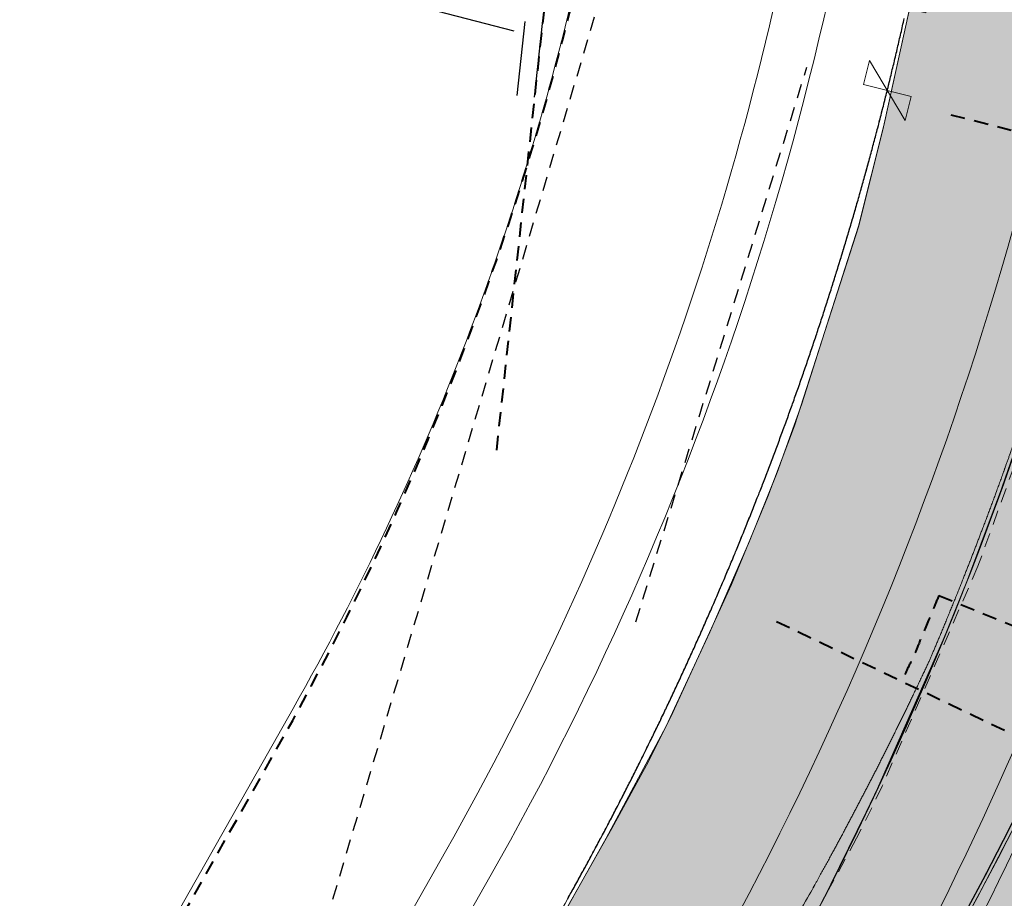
# Model space of a CAD drawing. Extents: x -11 to 1364399, y -11 to 423796.
# Tile 12 of 55: x 1364074 to 1364225, y 422903 to 423038. Entities that reach past the tile are written whole.
import ezdxf

# ---------------------------------------------------------------- set-up
doc = ezdxf.new("R2010")
doc.units = 0
doc.header["$MEASUREMENT"] = 0
doc.linetypes.add('DGN Style 2', pattern=[3.645058, 2.187035, -1.458023])
doc.linetypes.add('DGN Style 3', pattern=[5.103081, 3.645058, -1.458023])
for name, color, linetype, lineweight, plot in [('CM_Corridor_Conceptual (Construction)', 7, 'Continuous', 0, False), ('CM_Corridor_Final (Construction)', 7, 'Continuous', 30, False), ('CM_Corridor_Point_Control (Construction)', 7, 'Continuous', 0, False), ('CM_Corridor_Range_Conceptual (Construction)', 1, 'DGN Style 3', 30, False), ('CM_Corridor_Range_Final (Construction)', 1, 'DGN Style 2', 30, False), ('SC_Scratch13', 7, 'Continuous', 0, False)]:
    doc.layers.add(name, color=color, linetype=linetype, lineweight=lineweight, plot=plot)
for name, color, linetype, lineweight in [('MD_P_DNC (Construction)', 6, 'DGN Style 2', 30), ('PV_P_Curb', 120, 'Continuous', 13), ('PV_P_EOP', 7, 'Continuous', 30), ('PV_P_Saw_Cut_Line', 62, 'Continuous', 13), ('SC_Shading1', 253, 'Continuous', 0), ('SC_Shading2', 9, 'Continuous', 0), ('SC_Shading3', 254, 'Continuous', 0)]:
    doc.layers.add(name, color=color, linetype=linetype, lineweight=lineweight)

# ---------------------------------------------------------------- blocks, each defined once
blk = doc.blocks.new('*U33', base_point=(1364189.51, 423113.4))
at = {"layer": 'CM_Corridor_Final (Construction)', "transparency": 33554559}
blk.add_line((1364149.67, 423035.98), (1364135.12, 423039.77), dxfattribs=at)
at = {"layer": 'CM_Corridor_Final (Construction)', "transparency": 33554559, "flags": 128}
blk.add_lwpolyline([(1364157.86, 422903.34), (1364158, 422903.59), (1364158.14, 422903.84), (1364158.31, 422904.15), (1364158.42, 422904.34), (1364158.55, 422904.59), (1364158.69, 422904.84), (1364158.83, 422905.09), (1364158.97, 422905.34), (1364159.11, 422905.59), (1364159.25, 422905.84), (1364159.39, 422906.1), (1364159.52, 422906.35), (1364159.66, 422906.6), (1364159.8, 422906.85), (1364159.94, 422907.1), (1364160.07, 422907.35), (1364160.18, 422907.54), (1364160.35, 422907.85), (1364160.49, 422908.1), (1364160.64, 422908.38), (1364160.76, 422908.61), (1364160.9, 422908.86), (1364161.03, 422909.11), (1364161.1, 422909.23), (1364161.17, 422909.36), (1364161.3, 422909.61), (1364161.44, 422909.87), (1364161.56, 422910.08), (1364161.71, 422910.37), (1364161.85, 422910.62), (1364162.01, 422910.93), (1364162.12, 422911.13), (1364162.25, 422911.38), (1364162.39, 422911.63), (1364162.47, 422911.78), (1364162.52, 422911.88), (1364162.66, 422912.14), (1364162.79, 422912.39), (1364162.93, 422912.64), (1364163.06, 422912.9), (1364163.19, 422913.15), (1364163.33, 422913.4), (1364163.46, 422913.65), (1364163.6, 422913.91), (1364163.73, 422914.16), (1364163.88, 422914.44), (1364164, 422914.67), (1364164.13, 422914.92), (1364164.27, 422915.2), (1364164.39, 422915.43), (1364164.53, 422915.68), (1364164.66, 422915.94), (1364164.79, 422916.19), (1364164.92, 422916.44), (1364165.06, 422916.7), (1364165.19, 422916.95), (1364165.32, 422917.21), (1364165.45, 422917.46), (1364165.61, 422917.76), (1364165.71, 422917.97), (1364165.85, 422918.22), (1364165.98, 422918.48), (1364166.05, 422918.62), (1364166.11, 422918.73), (1364166.24, 422918.99), (1364166.37, 422919.24), (1364166.49, 422919.48), (1364166.63, 422919.75), (1364166.76, 422920.01), (1364166.89, 422920.26), (1364167.02, 422920.52), (1364167.15, 422920.77), (1364167.28, 422921.03), (1364167.37, 422921.2), (1364167.54, 422921.54), (1364167.67, 422921.79), (1364167.8, 422922.06), (1364167.92, 422922.3), (1364168.05, 422922.56), (1364168.18, 422922.82), (1364168.24, 422922.92), (1364168.31, 422923.07), (1364168.44, 422923.33), (1364168.57, 422923.58), (1364168.69, 422923.84), (1364168.82, 422924.1), (1364168.95, 422924.35), (1364169.1, 422924.65), (1364169.21, 422924.87), (1364169.33, 422925.12), (1364169.46, 422925.38), (1364169.59, 422925.64), (1364169.71, 422925.89), (1364169.84, 422926.15), (1364169.97, 422926.41), (1364170.09, 422926.66), (1364170.22, 422926.92), (1364170.38, 422927.25), (1364170.47, 422927.43), (1364170.6, 422927.69), (1364170.72, 422927.95), (1364170.8, 422928.12), (1364170.91, 422928.32), (1364170.97, 422928.46), (1364171.1, 422928.72), (1364171.22, 422928.98), (1364171.23, 422928.98), (1364171.35, 422929.24), (1364171.46, 422929.47), (1364171.47, 422929.49), (1364171.6, 422929.75), (1364171.65, 422929.85), (1364171.72, 422930.01), (1364171.85, 422930.27), (1364171.97, 422930.52), (1364172.07, 422930.72), (1364172.09, 422930.78), (1364172.22, 422931.04), (1364172.34, 422931.3), (1364172.48, 422931.59), (1364172.59, 422931.82), (1364172.71, 422932.07), (1364172.83, 422932.32), (1364172.84, 422932.33), (1364172.9, 422932.46), (1364172.96, 422932.59), (1364173.08, 422932.85), (1364173.2, 422933.11), (1364173.31, 422933.34), (1364173.33, 422933.37), (1364173.45, 422933.63), (1364173.57, 422933.88), (1364173.69, 422934.14), (1364173.82, 422934.4), (1364173.94, 422934.66), (1364174.06, 422934.92), (1364174.18, 422935.18), (1364174.3, 422935.44), (1364174.42, 422935.7), (1364174.54, 422935.96), (1364174.66, 422936.22), (1364174.79, 422936.48), (1364174.91, 422936.74), (1364175.03, 422937), (1364175.15, 422937.26), (1364175.27, 422937.52), (1364175.39, 422937.78), (1364175.51, 422938.04), (1364175.63, 422938.3), (1364175.76, 422938.58), (1364175.87, 422938.82), (1364175.98, 422939.08), (1364176.1, 422939.34), (1364176.22, 422939.6), (1364176.34, 422939.86), (1364176.46, 422940.12), (1364176.58, 422940.38), (1364176.7, 422940.64), (1364176.82, 422940.9), (1364176.96, 422941.22), (1364177.05, 422941.42), (1364177.17, 422941.68), (1364177.29, 422941.94), (1364177.4, 422942.2), (1364177.52, 422942.47), (1364177.64, 422942.73), (1364177.76, 422942.99), (1364177.87, 422943.25), (1364177.99, 422943.51), (1364178.14, 422943.86), (1364178.28, 422944.17), (1364178.34, 422944.3), (1364178.45, 422944.56), (1364178.57, 422944.82), (1364178.69, 422945.08), (1364178.8, 422945.34), (1364178.93, 422945.63), (1364179.03, 422945.87), (1364179.15, 422946.13), (1364179.26, 422946.39), (1364179.38, 422946.65), (1364179.49, 422946.92), (1364179.61, 422947.18), (1364179.72, 422947.44), (1364179.84, 422947.7), (1364179.95, 422947.97), (1364180.05, 422948.2), (1364180.18, 422948.49), (1364180.29, 422948.75), (1364180.41, 422949.02), (1364180.52, 422949.28), (1364180.63, 422949.54), (1364180.75, 422949.8), (1364180.86, 422950.07), (1364180.97, 422950.33), (1364181.08, 422950.59), (1364181.23, 422950.94), (1364181.31, 422951.12), (1364181.42, 422951.38), (1364181.53, 422951.65), (1364181.66, 422951.95), (1364181.76, 422952.17), (1364181.87, 422952.44), (1364181.99, 422952.71), (1364182.09, 422952.97), (1364182.2, 422953.23), (1364182.31, 422953.49), (1364182.43, 422953.76), (1364182.54, 422954.02), (1364182.59, 422954.15), (1364182.72, 422954.45), (1364182.76, 422954.55), (1364182.87, 422954.81), (1364182.98, 422955.08), (1364183.09, 422955.34), (1364183.2, 422955.61), (1364183.31, 422955.87), (1364183.44, 422956.19), (1364183.53, 422956.4), (1364183.65, 422956.71), (1364183.74, 422956.93), (1364183.85, 422957.19), (1364183.96, 422957.46), (1364184.07, 422957.72), (1364184.18, 422957.99), (1364184.29, 422958.25), (1364184.4, 422958.52), (1364184.5, 422958.78), (1364184.62, 422959.07), (1364184.72, 422959.31), (1364184.83, 422959.58), (1364184.93, 422959.85), (1364185.04, 422960.11), (1364185.15, 422960.38), (1364185.25, 422960.64), (1364185.36, 422960.91), (1364185.47, 422961.17), (1364185.53, 422961.32), (1364185.57, 422961.43), (1364185.57, 422961.44), (1364185.68, 422961.7), (1364185.79, 422961.97), (1364185.89, 422962.24), (1364186, 422962.5), (1364186.1, 422962.77), (1364186.21, 422963.03), (1364186.27, 422963.18), (1364186.32, 422963.3), (1364186.42, 422963.57), (1364186.53, 422963.83), (1364186.63, 422964.1), (1364186.74, 422964.37), (1364186.84, 422964.63), (1364186.96, 422964.93), (1364187.05, 422965.17), (1364187.13, 422965.36), (1364187.15, 422965.43), (1364187.26, 422965.7), (1364187.36, 422965.97), (1364187.47, 422966.23), (1364187.57, 422966.5), (1364187.64, 422966.69), (1364187.78, 422967.03), (1364187.88, 422967.3), (1364187.98, 422967.57), (1364188.08, 422967.83), (1364188.19, 422968.1), (1364188.29, 422968.37), (1364188.32, 422968.44), (1364188.39, 422968.64), (1364188.49, 422968.9), (1364188.6, 422969.17), (1364188.7, 422969.44), (1364188.8, 422969.71), (1364188.9, 422969.97), (1364189, 422970.24), (1364189.1, 422970.51), (1364189.21, 422970.78), (1364189.31, 422971.05), (1364189.41, 422971.31), (1364189.51, 422971.58), (1364189.61, 422971.85), (1364189.71, 422972.12), (1364189.81, 422972.39), (1364189.91, 422972.65), (1364190.01, 422972.92), (1364190.11, 422973.19), (1364190.21, 422973.46), (1364190.31, 422973.73), (1364190.41, 422974), (1364190.51, 422974.26), (1364190.61, 422974.53), (1364190.7, 422974.8), (1364190.8, 422975.07), (1364190.9, 422975.34), (1364190.96, 422975.5), (1364191, 422975.61), (1364191.1, 422975.88), (1364191.19, 422976.13), (1364191.29, 422976.41), (1364191.39, 422976.68), (1364191.49, 422976.95), (1364191.61, 422977.27), (1364191.68, 422977.49), (1364191.78, 422977.76), (1364191.88, 422978.03), (1364191.98, 422978.3), (1364192.07, 422978.57), (1364192.17, 422978.84), (1364192.24, 422979.04), (1364192.36, 422979.38), (1364192.46, 422979.65), (1364192.55, 422979.92), (1364192.65, 422980.19), (1364192.75, 422980.46), (1364192.84, 422980.73), (1364192.94, 422981), (1364193.03, 422981.27), (1364193.13, 422981.54), (1364193.22, 422981.81), (1364193.32, 422982.08), (1364193.41, 422982.35), (1364193.5, 422982.62), (1364193.6, 422982.89), (1364193.69, 422983.16), (1364193.79, 422983.43), (1364193.88, 422983.7), (1364193.97, 422983.97), (1364194.07, 422984.24), (1364194.12, 422984.38), (1364194.16, 422984.51), (1364194.25, 422984.78), (1364194.35, 422985.05), (1364194.44, 422985.32), (1364194.53, 422985.59), (1364194.61, 422985.83), (1364194.63, 422985.86), (1364194.72, 422986.14), (1364194.73, 422986.16), (1364194.81, 422986.41), (1364194.9, 422986.68), (1364194.99, 422986.95), (1364195.09, 422987.22), (1364195.18, 422987.49), (1364195.27, 422987.76), (1364195.36, 422988.03), (1364195.45, 422988.31), (1364195.54, 422988.58), (1364195.63, 422988.85), (1364195.72, 422989.12), (1364195.84, 422989.46), (1364195.93, 422989.73), (1364195.99, 422989.93), (1364196.08, 422990.21), (1364196.17, 422990.48), (1364196.26, 422990.75), (1364196.35, 422991.02), (1364196.44, 422991.29), (1364196.53, 422991.57), (1364196.62, 422991.84), (1364196.71, 422992.11), (1364196.8, 422992.38), (1364196.89, 422992.65), (1364196.98, 422992.93), (1364197.07, 422993.2), (1364197.15, 422993.47), (1364197.24, 422993.74), (1364197.33, 422994.02), (1364197.42, 422994.29), (1364197.5, 422994.56), (1364197.59, 422994.83), (1364197.68, 422995.11), (1364197.77, 422995.38), (1364197.85, 422995.65), (1364197.94, 422995.93), (1364198.03, 422996.2), (1364198.11, 422996.47), (1364198.2, 422996.74), (1364198.25, 422996.9), (1364198.29, 422997.02), (1364198.37, 422997.29), (1364198.46, 422997.56), (1364198.54, 422997.84), (1364198.63, 422998.11), (1364198.71, 422998.38), (1364198.8, 422998.66), (1364198.81, 422998.7), (1364198.82, 422998.73), (1364198.88, 422998.93), (1364198.97, 422999.2), (1364199.05, 422999.48), (1364199.14, 422999.75), (1364199.22, 423000.02), (1364199.31, 423000.3), (1364199.37, 423000.5), (1364199.41, 423000.63), (1364199.48, 423000.84), (1364199.56, 423001.12), (1364199.64, 423001.39), (1364199.73, 423001.67), (1364199.81, 423001.94), (1364199.92, 423002.3), (1364199.98, 423002.49), (1364200.06, 423002.76), (1364200.14, 423003.04), (1364200.22, 423003.31), (1364200.31, 423003.58), (1364200.39, 423003.86), (1364200.47, 423004.13), (1364200.55, 423004.41), (1364200.63, 423004.68), (1364200.72, 423004.96), (1364200.8, 423005.23), (1364200.88, 423005.5), (1364200.96, 423005.78), (1364201.04, 423006.05), (1364201.12, 423006.33), (1364201.2, 423006.6), (1364201.28, 423006.88), (1364201.36, 423007.15), (1364201.44, 423007.43), (1364201.53, 423007.72), (1364201.6, 423007.98), (1364201.68, 423008.25), (1364201.76, 423008.53), (1364201.84, 423008.8), (1364201.92, 423009.08), (1364202, 423009.35), (1364202.08, 423009.63), (1364202.16, 423009.9), (1364202.24, 423010.18), (1364202.32, 423010.45), (1364202.39, 423010.73), (1364202.47, 423011), (1364202.57, 423011.34), (1364202.63, 423011.55), (1364202.71, 423011.83), (1364202.78, 423012.11), (1364202.86, 423012.38), (1364202.94, 423012.66), (1364203.02, 423012.93), (1364203.09, 423013.21), (1364203.17, 423013.48), (1364203.25, 423013.76), (1364203.32, 423014.04), (1364203.4, 423014.31), (1364203.47, 423014.59), (1364203.55, 423014.86), (1364203.63, 423015.14), (1364203.7, 423015.42), (1364203.74, 423015.57), (1364203.78, 423015.69), (1364203.85, 423015.97), (1364203.93, 423016.24), (1364204, 423016.52), (1364204.08, 423016.8), (1364204.15, 423017.07), (1364204.23, 423017.35), (1364204.3, 423017.63), (1364204.38, 423017.9), (1364204.45, 423018.18), (1364204.52, 423018.46), (1364204.6, 423018.73), (1364204.67, 423019.01), (1364204.74, 423019.29), (1364204.82, 423019.56), (1364204.89, 423019.84), (1364204.96, 423020.12), (1364205.07, 423020.51), (1364205.11, 423020.67), (1364205.18, 423020.95), (1364205.25, 423021.22), (1364205.35, 423021.58), (1364205.4, 423021.78), (1364205.47, 423022.06), (1364205.54, 423022.33), (1364205.61, 423022.61), (1364205.68, 423022.89), (1364205.76, 423023.16), (1364205.83, 423023.44), (1364205.9, 423023.72), (1364205.99, 423024.08), (1364206.04, 423024.27), (1364206.11, 423024.55), (1364206.18, 423024.83), (1364206.25, 423025.11), (1364206.32, 423025.38), (1364206.35, 423025.49), (1364206.39, 423025.66), (1364206.46, 423025.94), (1364206.53, 423026.22), (1364206.6, 423026.5), (1364206.67, 423026.77), (1364206.75, 423027.13), (1364206.82, 423027.4), (1364206.9, 423027.73), (1364206.94, 423027.88), (1364207.01, 423028.16), (1364207.08, 423028.44), (1364207.15, 423028.72), (1364207.21, 423029), (1364207.28, 423029.28), (1364207.35, 423029.56), (1364207.42, 423029.83), (1364207.48, 423030.11), (1364207.55, 423030.39), (1364207.62, 423030.67), (1364207.69, 423030.94), (1364207.75, 423031.22), (1364207.79, 423031.4), (1364207.82, 423031.5), (1364207.88, 423031.78), (1364207.95, 423032.06), (1364208.02, 423032.34), (1364208.08, 423032.62), (1364208.15, 423032.89), (1364208.23, 423033.23), (1364208.28, 423033.45), (1364208.34, 423033.73), (1364208.41, 423034.01), (1364208.47, 423034.29), (1364208.54, 423034.57), (1364208.6, 423034.85), (1364208.67, 423035.13), (1364208.73, 423035.4), (1364208.8, 423035.68), (1364208.86, 423035.96), (1364208.92, 423036.24), (1364208.99, 423036.52), (1364209.05, 423036.8), (1364209.11, 423037.08), (1364209.18, 423037.36), (1364209.24, 423037.64), (1364209.3, 423037.92)], dxfattribs=at)
blk = doc.blocks.new('*U34', base_point=(1364186.62, 423117.89))
at = {"layer": 'CM_Corridor_Range_Final (Construction)', "linetype": 'DGN Style 2', "lineweight": 40, "transparency": 33554559, "flags": 128}
blk.add_lwpolyline([(1364032.54, 422783.47), (1364112.93, 422925.42, 0.105465), (1364169.45, 423104.9), (1364208.89, 423519.01)], format="xyb", dxfattribs=at)
blk = doc.blocks.new('*U36', base_point=(1364112.79, 422896.73))
at = {"layer": 'CM_Corridor_Point_Control (Construction)', "transparency": 33554636, "flags": 128}
blk.add_lwpolyline([(1364016.32, 422677.73), (1364145.98, 422906.7, 0.105465), (1364207.27, 423101.3), (1364208.78, 423117.21)], format="xyb", dxfattribs=at)
blk = doc.blocks.new('*U38', base_point=(1364116.92, 422849.1))
at = {"layer": 'CM_Corridor_Point_Control (Construction)', "transparency": 33554636, "flags": 128}
blk.add_lwpolyline([(1364209.43, 423022.34), (1364203.98, 423031.5), (1364203.05, 423027.82), (1364210.35, 423026.01), (1364209.43, 423022.34)], dxfattribs=at)
blk.add_lwpolyline([(1364026.76, 422671.82), (1364156.42, 422900.79, 0.068069), (1364206.7, 423026.92)], format="xyb", dxfattribs=at)
blk = doc.blocks.new('*U61', base_point=(1364213.15, 422937.81))
at = {"layer": 'CM_Corridor_Range_Conceptual (Construction)', "linetype": 'DGN Style 2', "lineweight": 40, "transparency": 33554559}
for p, q in [((1364214.58, 422949.7), (1364237.52, 422940.42)), ((1364231.21, 422925.91), (1364188.78, 422946.18))]:
    blk.add_line(p, q, dxfattribs=at)
for points, knots in [([(1364214.58, 422949.7), (1364214.31, 422949.05), (1364213.65, 422947.4), (1364211.92, 422943.27), (1364211.21, 422941.59), (1364210.95, 422940.98), (1364210.82, 422940.7), (1364210.42, 422939.84), (1364209.46, 422937.79), (1364209.04, 422936.92), (1364208.88, 422936.58)], [0, 0, 0, 0, 0.178241, 0.356481, 0.5, 0.5, 0.5, 0.622333, 0.811167, 1, 1, 1, 1]), ([(1364237.52, 422940.42), (1364237.24, 422939.74), (1364236.54, 422937.99), (1364234.6, 422933.34), (1364233.86, 422931.6), (1364233.57, 422930.92), (1364233.4, 422930.56), (1364232.98, 422929.64), (1364231.82, 422927.19), (1364231.38, 422926.27), (1364231.21, 422925.91)], [0, 0, 0, 0, 0.166667, 0.333333, 0.5, 0.5, 0.5, 0.666667, 0.833333, 1, 1, 1, 1])]:
    blk.add_open_spline(points, degree=3, knots=knots, dxfattribs=at)
blk = doc.blocks.new('*U63', base_point=(1364240.42, 423023.84))
at = {"layer": 'CM_Corridor_Range_Conceptual (Construction)', "linetype": 'DGN Style 2', "lineweight": 40, "transparency": 33554559}
for p, q in [((1364241.24, 423035.86), (1364265.42, 423030.58)), ((1364260.97, 423011.81), (1364215.41, 423023.44))]:
    blk.add_line(p, q, dxfattribs=at)
for points in [[(1364241.24, 423035.86), (1364241.06, 423035.04), (1364240.39, 423031.98), (1364239.2, 423026.88), (1364237.97, 423021.78), (1364237.2, 423018.75), (1364236.99, 423017.93)], [(1364265.42, 423030.58), (1364265.23, 423029.71), (1364264.53, 423026.51), (1364263.29, 423021.17), (1364262, 423015.84), (1364261.19, 423012.67), (1364260.97, 423011.81)]]:
    blk.add_open_spline(points, degree=3, dxfattribs=at)
blk = doc.blocks.new('*U68', base_point=(1364219.73, 422915.92))
at = {"layer": 'CM_Corridor_Conceptual (Construction)', "transparency": 33554559}
for points, weights, knots in [([(1364093.95, 422753.4), (1364104.52, 422765.94), (1364115.09, 422778.47), (1364125.66, 422791), (1364145.17, 422822.65), (1364164.68, 422854.31), (1364184.19, 422885.96), (1364184.52, 422886.49), (1364185.58, 422888.23), (1364187.46, 422891.35), (1364188.96, 422893.87), (1364190.55, 422896.57), (1364192.09, 422899.23), (1364193.62, 422901.91), (1364195.14, 422904.6), (1364196.64, 422907.3), (1364198.12, 422910), (1364199.59, 422912.71), (1364201.04, 422915.44), (1364202.48, 422918.17), (1364203.9, 422920.91), (1364205.31, 422923.65), (1364206.7, 422926.41), (1364208.07, 422929.17), (1364209.44, 422931.97), (1364210.72, 422934.62), (1364212.18, 422937.7), (1364212.98, 422939.4), (1364213.24, 422939.96), (1364213.72, 422941.09), (1364215.22, 422944.62), (1364217.82, 422951.02), (1364219.92, 422956.37), (1364222.1, 422962.08), (1364224.18, 422967.72), (1364226.2, 422973.42), (1364228.16, 422979.13), (1364230.05, 422984.86), (1364231.87, 422990.61), (1364233.63, 422996.38), (1364235.33, 423002.18), (1364236.96, 423007.99), (1364238.53, 423013.82), (1364240.03, 423019.66), (1364241.46, 423025.53), (1364242.82, 423031.39), (1364244.14, 423037.36), (1364245.32, 423042.98), (1364246.7, 423050), (1364247.41, 423053.95), (1364247.63, 423055.14), (1364247.69, 423055.45), (1364247.75, 423055.77), (1364247.8, 423056.08), (1364253.99, 423089.9), (1364281.54, 423110.46), (1364315.72, 423106.77), (1364325.65, 423105.69), (1364335.57, 423104.62), (1364345.5, 423103.55)], [1, 1, 1, 1, 1, 1, 1, 1, 1, 1, 1, 1, 1, 1, 1, 1, 1, 1, 1, 1, 1, 1, 1, 1, 1, 1, 1, 1, 1, 1, 1, 1, 1, 1, 1, 1, 1, 1, 1, 1, 1, 1, 1, 1, 1, 1, 1, 1, 1, 1, 1, 1, 1, 1, 0.82171096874, 0.82171096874, 1, 1, 1, 1], [0, 0, 0, 0, 0.142857, 0.142857, 0.142857, 0.285714, 0.285714, 0.285714, 0.292839, 0.300059, 0.30728, 0.3145, 0.32172, 0.32894, 0.33616, 0.34338, 0.350601, 0.357821, 0.365041, 0.372261, 0.379481, 0.386702, 0.393922, 0.401142, 0.408362, 0.415582, 0.422802, 0.428571, 0.428571, 0.428571, 0.435007, 0.442187, 0.449367, 0.456547, 0.463727, 0.470907, 0.478087, 0.485268, 0.492448, 0.499628, 0.506808, 0.513988, 0.521168, 0.528348, 0.535528, 0.542708, 0.549888, 0.557068, 0.564248, 0.571429, 0.571429, 0.571429, 0.714286, 0.714286, 0.714286, 0.857143, 0.857143, 0.857143, 1, 1, 1, 1]), ([(1364127.97, 422724.72), (1364139.24, 422738.09), (1364150.52, 422751.47), (1364161.8, 422764.84), (1364181.9, 422797.46), (1364202.01, 422830.07), (1364222.11, 422862.69), (1364222.12, 422862.7), (1364222.12, 422862.7), (1364222.12, 422862.71), (1364222.44, 422863.22), (1364223.57, 422865.07), (1364225.65, 422868.52), (1364227.26, 422871.23), (1364228.98, 422874.16), (1364230.65, 422877.04), (1364232.31, 422879.95), (1364233.95, 422882.86), (1364235.58, 422885.78), (1364237.19, 422888.71), (1364238.78, 422891.65), (1364240.35, 422894.6), (1364241.91, 422897.56), (1364243.45, 422900.53), (1364244.97, 422903.5), (1364246.48, 422906.49), (1364247.96, 422909.47), (1364249.46, 422912.52), (1364250.83, 422915.36), (1364252.56, 422919), (1364253.47, 422920.97), (1364253.73, 422921.51), (1364253.79, 422921.64), (1364253.85, 422921.76), (1364253.91, 422921.89), (1364253.96, 422922.01), (1364254.01, 422922.14), (1364254.06, 422922.26), (1364254.52, 422923.34), (1364256.18, 422927.24), (1364259.15, 422934.54), (1364261.41, 422940.28), (1364263.77, 422946.48), (1364266.02, 422952.59), (1364268.21, 422958.76), (1364270.33, 422964.94), (1364272.38, 422971.15), (1364274.36, 422977.39), (1364276.26, 422983.64), (1364278.1, 422989.91), (1364279.87, 422996.21), (1364281.56, 423002.52), (1364283.19, 423008.85), (1364284.74, 423015.21), (1364286.22, 423021.55), (1364287.64, 423028.04), (1364288.91, 423034.07), (1364290.43, 423041.8), (1364291.18, 423045.98), (1364291.4, 423047.13), (1364291.45, 423047.45), (1364291.51, 423047.76), (1364291.57, 423048.08), (1364293.33, 423057.72), (1364301.19, 423063.58), (1364310.94, 423062.53), (1364320.87, 423061.46), (1364330.8, 423060.39), (1364340.72, 423059.31)], [1, 1, 1, 1, 1, 1, 1, 1, 1, 1, 1, 1, 1, 1, 1, 1, 1, 1, 1, 1, 1, 1, 1, 1, 1, 1, 1, 1, 1, 1, 1, 1, 1, 1, 1, 1, 1, 1, 1, 1, 1, 1, 1, 1, 1, 1, 1, 1, 1, 1, 1, 1, 1, 1, 1, 1, 1, 1, 1, 1, 1, 1, 1, 0.82171096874, 0.82171096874, 1, 1, 1, 1], [0, 0, 0, 0, 0.1, 0.1, 0.1, 0.2, 0.2, 0.2, 0.3, 0.3, 0.3, 0.305, 0.31, 0.315, 0.32, 0.325, 0.33, 0.335, 0.34, 0.345, 0.35, 0.355, 0.36, 0.365, 0.37, 0.375, 0.38, 0.385, 0.39, 0.395, 0.4, 0.4, 0.4, 0.5, 0.5, 0.5, 0.6, 0.6, 0.6, 0.605, 0.61, 0.615, 0.62, 0.625, 0.63, 0.635, 0.64, 0.645, 0.65, 0.655, 0.66, 0.665, 0.67, 0.675, 0.68, 0.685, 0.69, 0.695, 0.7, 0.7, 0.7, 0.8, 0.8, 0.8, 0.9, 0.9, 0.9, 1, 1, 1, 1])]:
    blk.add_rational_spline(points, weights, degree=3, knots=knots, dxfattribs=at)
blk = doc.blocks.new('*U69', base_point=(1364219.73, 422915.92))
at = {"layer": 'CM_Corridor_Conceptual (Construction)', "transparency": 33554559}
for points, weights, knots in [([(1364093.95, 422753.4), (1364104.52, 422765.94), (1364115.09, 422778.47), (1364125.66, 422791), (1364145.17, 422822.65), (1364164.68, 422854.31), (1364184.19, 422885.96), (1364184.52, 422886.49), (1364185.58, 422888.23), (1364187.46, 422891.35), (1364188.96, 422893.87), (1364190.55, 422896.57), (1364192.09, 422899.23), (1364193.62, 422901.91), (1364195.14, 422904.6), (1364196.64, 422907.3), (1364198.12, 422910), (1364199.59, 422912.71), (1364201.04, 422915.44), (1364202.48, 422918.17), (1364203.9, 422920.91), (1364205.31, 422923.65), (1364206.7, 422926.41), (1364208.07, 422929.17), (1364209.44, 422931.97), (1364210.72, 422934.62), (1364212.18, 422937.7), (1364212.98, 422939.4), (1364213.24, 422939.96), (1364213.72, 422941.09), (1364215.22, 422944.62), (1364217.82, 422951.02), (1364219.92, 422956.37), (1364222.1, 422962.08), (1364224.18, 422967.72), (1364226.2, 422973.42), (1364228.16, 422979.13), (1364230.05, 422984.86), (1364231.87, 422990.61), (1364233.63, 422996.38), (1364235.33, 423002.18), (1364236.96, 423007.99), (1364238.53, 423013.82), (1364240.03, 423019.66), (1364241.46, 423025.53), (1364242.82, 423031.39), (1364244.14, 423037.36), (1364245.32, 423042.98), (1364246.7, 423050), (1364247.41, 423053.95), (1364247.63, 423055.14), (1364247.69, 423055.45), (1364247.75, 423055.77), (1364247.8, 423056.08), (1364253.99, 423089.9), (1364281.54, 423110.46), (1364315.72, 423106.77), (1364325.65, 423105.69), (1364335.57, 423104.62), (1364345.5, 423103.55)], [1, 1, 1, 1, 1, 1, 1, 1, 1, 1, 1, 1, 1, 1, 1, 1, 1, 1, 1, 1, 1, 1, 1, 1, 1, 1, 1, 1, 1, 1, 1, 1, 1, 1, 1, 1, 1, 1, 1, 1, 1, 1, 1, 1, 1, 1, 1, 1, 1, 1, 1, 1, 1, 1, 0.82171096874, 0.82171096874, 1, 1, 1, 1], [0, 0, 0, 0, 0.142857, 0.142857, 0.142857, 0.285714, 0.285714, 0.285714, 0.292839, 0.300059, 0.30728, 0.3145, 0.32172, 0.32894, 0.33616, 0.34338, 0.350601, 0.357821, 0.365041, 0.372261, 0.379481, 0.386702, 0.393922, 0.401142, 0.408362, 0.415582, 0.422802, 0.428571, 0.428571, 0.428571, 0.435007, 0.442187, 0.449367, 0.456547, 0.463727, 0.470907, 0.478087, 0.485268, 0.492448, 0.499628, 0.506808, 0.513988, 0.521168, 0.528348, 0.535528, 0.542708, 0.549888, 0.557068, 0.564248, 0.571429, 0.571429, 0.571429, 0.714286, 0.714286, 0.714286, 0.857143, 0.857143, 0.857143, 1, 1, 1, 1]), ([(1364127.97, 422724.72), (1364139.24, 422738.09), (1364150.52, 422751.47), (1364161.8, 422764.84), (1364181.9, 422797.46), (1364202.01, 422830.07), (1364222.11, 422862.69), (1364222.12, 422862.7), (1364222.12, 422862.7), (1364222.12, 422862.71), (1364222.44, 422863.22), (1364223.57, 422865.07), (1364225.65, 422868.52), (1364227.26, 422871.23), (1364228.98, 422874.16), (1364230.65, 422877.04), (1364232.31, 422879.95), (1364233.95, 422882.86), (1364235.58, 422885.78), (1364237.19, 422888.71), (1364238.78, 422891.65), (1364240.35, 422894.6), (1364241.91, 422897.56), (1364243.45, 422900.53), (1364244.97, 422903.5), (1364246.48, 422906.49), (1364247.96, 422909.47), (1364249.46, 422912.52), (1364250.83, 422915.36), (1364252.56, 422919), (1364253.47, 422920.97), (1364253.73, 422921.51), (1364253.79, 422921.64), (1364253.85, 422921.76), (1364253.91, 422921.89), (1364253.96, 422922.01), (1364254.01, 422922.14), (1364254.06, 422922.26), (1364254.52, 422923.34), (1364256.18, 422927.24), (1364259.15, 422934.54), (1364261.41, 422940.28), (1364263.77, 422946.48), (1364266.02, 422952.59), (1364268.21, 422958.76), (1364270.33, 422964.94), (1364272.38, 422971.15), (1364274.36, 422977.39), (1364276.26, 422983.64), (1364278.1, 422989.91), (1364279.87, 422996.21), (1364281.56, 423002.52), (1364283.19, 423008.85), (1364284.74, 423015.21), (1364286.22, 423021.55), (1364287.64, 423028.04), (1364288.91, 423034.07), (1364290.43, 423041.8), (1364291.18, 423045.98), (1364291.4, 423047.13), (1364291.45, 423047.45), (1364291.51, 423047.76), (1364291.57, 423048.08), (1364293.33, 423057.72), (1364301.19, 423063.58), (1364310.94, 423062.53), (1364320.87, 423061.46), (1364330.8, 423060.39), (1364340.72, 423059.31)], [1, 1, 1, 1, 1, 1, 1, 1, 1, 1, 1, 1, 1, 1, 1, 1, 1, 1, 1, 1, 1, 1, 1, 1, 1, 1, 1, 1, 1, 1, 1, 1, 1, 1, 1, 1, 1, 1, 1, 1, 1, 1, 1, 1, 1, 1, 1, 1, 1, 1, 1, 1, 1, 1, 1, 1, 1, 1, 1, 1, 1, 1, 1, 0.82171096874, 0.82171096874, 1, 1, 1, 1], [0, 0, 0, 0, 0.1, 0.1, 0.1, 0.2, 0.2, 0.2, 0.3, 0.3, 0.3, 0.305, 0.31, 0.315, 0.32, 0.325, 0.33, 0.335, 0.34, 0.345, 0.35, 0.355, 0.36, 0.365, 0.37, 0.375, 0.38, 0.385, 0.39, 0.395, 0.4, 0.4, 0.4, 0.5, 0.5, 0.5, 0.6, 0.6, 0.6, 0.605, 0.61, 0.615, 0.62, 0.625, 0.63, 0.635, 0.64, 0.645, 0.65, 0.655, 0.66, 0.665, 0.67, 0.675, 0.68, 0.685, 0.69, 0.695, 0.7, 0.7, 0.7, 0.8, 0.8, 0.8, 0.9, 0.9, 0.9, 1, 1, 1, 1])]:
    blk.add_rational_spline(points, weights, degree=3, knots=knots, dxfattribs=at)
blk = doc.blocks.new('*U70', base_point=(1364104.76, 423095.04))
at = {"layer": 'CM_Corridor_Point_Control (Construction)', "transparency": 33554636, "flags": 128}
blk.add_lwpolyline([(1363899.82, 422398.95), (1364177.31, 422888.96, 0.105465), (1364243.11, 423097.89), (1364309.23, 423792.15)], format="xyb", dxfattribs=at)
blk = doc.blocks.new('*U71', base_point=(1364009.61, 423109.9))
at = {"layer": 'CM_Corridor_Final (Construction)', "transparency": 33554559}
for p, q in [((1364151.29, 423037.48), (1364150.07, 423026.18)), ((1364153.97, 423037.19), (1364152.75, 423025.89))]:
    blk.add_line(p, q, dxfattribs=at)
blk = doc.blocks.new('*U72', base_point=(1364009.61, 423083.49))
at = {"layer": 'CM_Corridor_Range_Final (Construction)', "linetype": 'DGN Style 2', "lineweight": 40, "transparency": 33554559}
blk.add_line((1364165.59, 423144.46), (1364146.82, 422970.69), dxfattribs=at)
blk = doc.blocks.new('*U75', base_point=(1364153.62, 423131.22))
at = {"layer": 'CM_Corridor_Conceptual (Construction)', "transparency": 33554559, "flags": 128}
for points in [[(1363982.5, 422696.89), (1364115.88, 422932.42, 0.075034), (1364160.12, 423048.03), (1364101.58, 423054.35), (1364116.69, 423194.27), (1364176.47, 423187.81), (1364217.5, 423618.64)], [(1364076.24, 422643.8), (1364209.63, 422879.34, 0.084088), (1364269.05, 423043.41, 0.181207), (1364257.33, 423108.23, 0.166393), (1364282.38, 423163.62), (1364324.74, 423608.43)]]:
    blk.add_lwpolyline(points, format="xyb", dxfattribs=at)
blk = doc.blocks.new('*U76', base_point=(1364153.62, 423131.22))
at = {"layer": 'CM_Corridor_Conceptual (Construction)', "transparency": 33554559, "flags": 128}
for points in [[(1363982.5, 422696.89), (1364115.88, 422932.42, 0.075034), (1364160.12, 423048.03), (1364101.58, 423054.35), (1364116.69, 423194.27), (1364176.47, 423187.81), (1364217.5, 423618.64)], [(1364076.24, 422643.8), (1364209.63, 422879.34, 0.084088), (1364269.05, 423043.41, 0.181207), (1364257.33, 423108.23, 0.166393), (1364282.38, 423163.62), (1364324.74, 423608.43)]]:
    blk.add_lwpolyline(points, format="xyb", dxfattribs=at)
blk = doc.blocks.new('*U77', base_point=(1364104.76, 423095.04))
at = {"layer": 'CM_Corridor_Point_Control (Construction)', "transparency": 33554636, "flags": 128}
blk.add_lwpolyline([(1363899.82, 422398.95), (1364177.31, 422888.96, 0.105465), (1364243.11, 423097.89), (1364309.23, 423792.15)], format="xyb", dxfattribs=at)
blk = doc.blocks.new('*U86', base_point=(1364191.48, 423121.88))
at = {"layer": 'CM_Corridor_Conceptual (Construction)', "transparency": 33554559, "flags": 128}
blk.add_lwpolyline([(1364009.51, 422681.59), (1364139.17, 422910.56, 0.085613), (1364194.41, 423064.53, -0.145843), (1364218.49, 423112.73, -0.157907), (1364205.9, 423169.48), (1364248.4, 423615.7)], format="xyb", dxfattribs=at)
blk = doc.blocks.new('*U89', base_point=(1364191.48, 423121.88))
at = {"layer": 'CM_Corridor_Conceptual (Construction)', "transparency": 33554559, "flags": 128}
blk.add_lwpolyline([(1364009.51, 422681.59), (1364139.17, 422910.56, 0.085613), (1364194.41, 423064.53, -0.145843), (1364218.49, 423112.73, -0.157907), (1364205.9, 423169.48), (1364248.4, 423615.7)], format="xyb", dxfattribs=at)
blk = doc.blocks.new('*U120', base_point=(1364192.74, 422893.92))
at = {"layer": 'CM_Corridor_Point_Control (Construction)', "transparency": 33554636, "flags": 128}
blk.add_lwpolyline([(1364120.42, 422733.71), (1364200.8, 422875.66, 0.086822), (1364264.62, 423054.9)], format="xyb", dxfattribs=at)

msp = doc.modelspace()

# ---------------------------------------------------------------- hatches: boundary and pattern name
at = {"layer": 'SC_Scratch13', "linetype": 'DGN Style 2'}
msp.add_hatch(color=5, dxfattribs=at).paths.add_polyline_path([(1364106.06, 422741.84), (1364109.3, 422740), (1364133.48, 422731.68), (1364138.26, 422731.78), (1364145.72, 422760.23), (1364164.78, 422794.91), (1364178.05, 422816.87), (1364179.92, 422815.74), (1364192.26, 422809.97), (1364202.21, 422825.51), (1364188.54, 422833.82), (1364199.78, 422851.7), (1364210.46, 422868.89), (1364222.63, 422861.32), (1364229.49, 422877.84), (1364219.94, 422884.09), (1364234.1, 422907.1), (1364239.4, 422916.52), (1364240.27, 422919.31), (1364252.35, 422915.53), (1364258.06, 422933.79), (1364248.12, 422937.6), (1364255.98, 422943.8), (1364256.97, 422951.62), (1364258.15, 422961.75), (1364271.15, 423007.04), (1364276.88, 423005.4), (1364285.78, 423025.73), (1364272.89, 423028.46), (1364280.11, 423050.71), (1364282.56, 423057.91), (1364295.61, 423071.16), (1364303.47, 423074.87), (1364308.88, 423075.38), (1364310.1, 423086.43), (1364289.64, 423088.14), (1364275.75, 423086.33), (1364265.07, 423081.66), (1364256.23, 423072.77), (1364250.79, 423063.4), (1364248.22, 423054.15), (1364247.19, 423048.24), (1364237.94, 423006.92), (1364229.81, 422979.78), (1364220.57, 422954.19), (1364205.93, 422920.55), (1364202.03, 422912.6), (1364182.45, 422876.74), (1364165.79, 422847.32), (1364148.57, 422816.9), (1364138.5, 422799.12), (1364131.64, 422787.01), (1364123.83, 422773.21), (1364116.14, 422759.63), (1364109.04, 422747.1)], flags=0)
at = {"layer": 'SC_Shading1', "transparency": 33554610}
msp.add_hatch(color=253, dxfattribs=at).paths.add_polyline_path([(1364309.94, 423084.87), (1364310.1, 423086.37), (1364291.93, 423087.97), (1364289.15, 423088.22), (1364285.91, 423088.21), (1364284.05, 423088.1), (1364281.85, 423087.86), (1364279.44, 423087.45), (1364277.13, 423086.91), (1364274.88, 423086.25), (1364272.87, 423085.53), (1364270.67, 423084.6), (1364269.72, 423084.12), (1364268.59, 423083.58), (1364267.13, 423082.77), (1364265.54, 423081.79), (1364264.07, 423080.75), (1364262.99, 423079.98), (1364261.88, 423079.1), (1364260.56, 423077.97), (1364259.42, 423076.85), (1364257.96, 423075.4), (1364256.88, 423074.19), (1364255.79, 423072.85), (1364254.56, 423071.19), (1364253.33, 423069.33), (1364252.26, 423067.5), (1364251.36, 423065.76), (1364250.28, 423063.34), (1364249.58, 423061.48), (1364248.97, 423059.63), (1364248.29, 423056.99), (1364247.87, 423054.89), (1364246.79, 423048.94), (1364245.68, 423043.17), (1364243.43, 423032.44), (1364240.73, 423020.83), (1364236.19, 423003.47), (1364233.24, 422993.31), (1364232.13, 422989.67), (1364228.13, 422977.26), (1364225.09, 422968.45), (1364218.99, 422952.11), (1364214.12, 422940.12), (1364206.64, 422923.17), (1364199.03, 422907.36), (1364190.65, 422891.22), (1364181.25, 422874.62), (1364173.84, 422861.54), (1364165.38, 422846.6), (1364156.88, 422831.57), (1364148.53, 422816.84), (1364142.02, 422805.34), (1364135.29, 422793.46), (1364129.28, 422782.85), (1364122.88, 422771.54), (1364116.94, 422761.05), (1364111.08, 422750.7), (1364106.06, 422741.84), (1364110.96, 422739.06), (1364122.92, 422753.24), (1364143.59, 422777.75), (1364159.66, 422803.77), (1364180.59, 422837.73), (1364204.02, 422875.74), (1364211.58, 422888.53), (1364219.08, 422902.01), (1364224.75, 422912.83), (1364231.62, 422926.79), (1364236.87, 422938.83), (1364242.49, 422953.13), (1364246.21, 422963.31), (1364249.42, 422972.61), (1364251.7, 422979.59), (1364253.98, 422986.71), (1364259.55, 423006.37), (1364262.09, 423016.28), (1364263.44, 423021.88), (1364266.76, 423036.9), (1364267.4, 423040.03), (1364268.97, 423047.94), (1364269.87, 423053.06), (1364270.77, 423056.57), (1364272.22, 423060.55), (1364273.15, 423062.57), (1364273.98, 423064.17), (1364276.01, 423067.47), (1364278.3, 423070.49), (1364279.51, 423071.88), (1364281.12, 423073.54), (1364283.16, 423075.39), (1364286.42, 423077.88), (1364289.37, 423079.72), (1364292.28, 423081.21), (1364293.95, 423081.93), (1364295.65, 423082.58), (1364298.34, 423083.43), (1364300.53, 423083.97), (1364301.95, 423084.25), (1364305.62, 423084.74), (1364308.08, 423084.87)], flags=0)
at = {"layer": 'SC_Shading2', "transparency": 33554610}
msp.add_hatch(color=9, dxfattribs=at).paths.add_polyline_path([(1364160.92, 423102.12), (1364180.99, 423099.95), (1364183.58, 423099.55), (1364188.07, 423098.43), (1364190.67, 423097.52), (1364193.57, 423096.25), (1364196.35, 423094.77), (1364198.4, 423093.48), (1364200.58, 423091.92), (1364204.45, 423088.52), (1364205.95, 423086.94), (1364207.73, 423084.8), (1364209.88, 423081.76), (1364211.78, 423078.45), (1364212.8, 423076.29), (1364213.66, 423074.16), (1364214.73, 423070.83), (1364215.4, 423068.01), (1364215.89, 423064.87), (1364216.14, 423061.67), (1364216.1, 423058.1), (1364215.75, 423054.54), (1364214.88, 423049.99), (1364212.58, 423038.82), (1364210.06, 423039.16), (1364206.2, 423021.57), (1364202.32, 423006.2), (1364197.47, 422991.03), (1364193.63, 422979.04), (1364189.86, 422968.51), (1364185.66, 422958.03), (1364179.57, 422944.11), (1364172.86, 422929.65), (1364163.75, 422912.61), (1364155.57, 422898.1), (1364145.74, 422880.8), (1364139.63, 422870.06), (1364132.86, 422857.06), (1364127.81, 422847.16), (1364107.31, 422811.21), (1364077.2, 422758.18), (1364106.06, 422741.84), (1364145.88, 422812.15), (1364174.59, 422862.85), (1364190.17, 422890.37), (1364196.71, 422902.8), (1364204.83, 422919.28), (1364216, 422944.66), (1364219.59, 422953.66), (1364223, 422962.66), (1364228.98, 422979.81), (1364234.81, 422998.6), (1364238.73, 423012.89), (1364241.59, 423024.38), (1364245.68, 423043.18), (1364247.89, 423054.97), (1364248.51, 423057.94), (1364249.3, 423060.68), (1364250.02, 423062.69), (1364250.57, 423064.04), (1364251.48, 423066.01), (1364252.94, 423068.69), (1364254.29, 423070.8), (1364256.13, 423073.28), (1364258.1, 423075.55), (1364260.37, 423077.8), (1364262.13, 423079.3), (1364264.79, 423081.29), (1364267.56, 423083.01), (1364270.51, 423084.53), (1364273.18, 423085.65), (1364275.02, 423086.29), (1364276.76, 423086.81), (1364278.51, 423087.25), (1364280.19, 423087.59), (1364281.96, 423087.87), (1364284.16, 423088.11), (1364285.92, 423088.21), (1364287.85, 423088.23), (1364289.13, 423088.19), (1364290, 423088.14), (1364292.14, 423087.94), (1364310.06, 423086.01), (1364313.6, 423118.82), (1364295.38, 423120.79), (1364291.21, 423121.47), (1364287.57, 423122.46), (1364283.67, 423123.94), (1364280.54, 423125.48), (1364277.41, 423127.4), (1364274.24, 423129.78), (1364271.25, 423132.53), (1364269.47, 423134.47), (1364268.28, 423135.92), (1364266.34, 423138.62), (1364264.7, 423141.35), (1364263.08, 423144.68), (1364261.78, 423148.11), (1364260.44, 423153.4), (1364260.03, 423156.27), (1364259.82, 423159.37), (1364259.82, 423161.79), (1364260, 423164.45), (1364260.3, 423167.57), (1364284.11, 423417.66), (1364284.33, 423418.66), (1364284.52, 423419.44), (1364284.9, 423420.75), (1364285.29, 423421.85), (1364285.56, 423422.52), (1364286.08, 423423.73), (1364286.63, 423424.82), (1364287.39, 423426.17), (1364287.95, 423427.06), (1364288.48, 423427.81), (1364289.13, 423428.68), (1364289.87, 423429.57), (1364290.66, 423430.44), (1364291.28, 423431.07), (1364291.83, 423431.58), (1364292.59, 423432.25), (1364293.17, 423432.71), (1364294, 423433.33), (1364295.02, 423434.03), (1364295.9, 423434.57), (1364296.69, 423435), (1364297.58, 423435.44), (1364298.65, 423435.92), (1364299.83, 423436.37), (1364300.76, 423436.67), (1364301.93, 423436.98), (1364303.3, 423437.27), (1364305.35, 423437.31), (1364307.44, 423460.3), (1364304.3, 423461.46), (1364302.91, 423462.09), (1364301.33, 423462.94), (1364300.41, 423463.52), (1364299.41, 423464.21), (1364298.45, 423464.97), (1364297.38, 423465.91), (1364296.17, 423467.16), (1364294.92, 423468.65), (1364294.08, 423469.84), (1364292.94, 423471.76), (1364292.24, 423473.19), (1364291.85, 423474.14), (1364291.26, 423475.89), (1364290.82, 423477.55), (1364290.5, 423479.32), (1364290.36, 423480.67), (1364290.31, 423481.51), (1364290.28, 423482.4), (1364293, 423511), (1364261.64, 423513.99), (1364254.71, 423441.26), (1364265.48, 423433.58), (1364284.59, 423419.73), (1364284.11, 423417.63), (1364282.72, 423403.1), (1364264.04, 423419.39), (1364253.51, 423428.61), (1364228.76, 423168.72), (1364228.36, 423165.74), (1364227.71, 423162.7), (1364226.13, 423157.78), (1364223.63, 423152.6), (1364220.84, 423148.39), (1364217.72, 423144.74), (1364213.75, 423141.14), (1364209.47, 423138.19), (1364205.01, 423135.89), (1364199.8, 423134.02), (1364196.71, 423133.28), (1364191.77, 423132.62), (1364185.87, 423132.64), (1364164.43, 423134.6), (1364164.65, 423136.72), (1364126.06, 423140.95), (1364104.69, 423143.74), (1364103.78, 423144.39), (1364102.64, 423145.52), (1364097.41, 423150.79), (1364095.98, 423149.4), (1364101.2, 423144.13), (1364072.02, 423147.31), (1363988.19, 423155.59), (1363872.84, 423167.8), (1363863.78, 423169.21), (1363860.09, 423134.61)], flags=0)
at = {"layer": 'SC_Shading3', "transparency": 33554610, "extrusion": (0, 0, -1)}
msp.add_hatch(color=254, dxfattribs=at).paths.add_polyline_path([(-1364220.2, 422888.5), (-1364219.07, 422889.16), (-1364214.17, 422892.05), (-1364217.04, 422897.22), (-1364220.44, 422903.49), (-1364226.29, 422914.75), (-1364229.56, 422921.36), (-1364235.85, 422918.31), (-1364233.81, 422914.16), (-1364229.17, 422905.05), (-1364223.62, 422894.65), (-1364220.2, 422888.5)], is_closed=False, flags=0)

# ---------------------------------------------------------------- linework, layer by layer
at = {"layer": 'MD_P_DNC (Construction)', "transparency": 33554559}
msp.add_line((1364168.29, 422945.67), (1364194.41, 423030.47), dxfattribs=at)
at = {"layer": 'MD_P_DNC (Construction)', "transparency": 33554559, "flags": 128}
msp.add_lwpolyline([(1364039.38, 422734.69), (1364100.26, 422830.09), (1364184.6, 423114.5)], dxfattribs=at)
at = {"layer": 'PV_P_Curb', "flags": 128}
msp.add_lwpolyline([(1364211.59, 422887.52), (1364214.57, 422892.76), (1364217.66, 422898.33), (1364220.83, 422904.2), (1364223.64, 422909.56), (1364226.39, 422914.95), (1364229.08, 422920.36), (1364231.58, 422925.53)], dxfattribs=at)
at = {"layer": 'PV_P_EOP', "flags": 128}
msp.add_lwpolyline([(1364218.73, 422901.34), (1364221.71, 422906.95), (1364224.49, 422912.32), (1364227.22, 422917.72)], dxfattribs=at)
at = {"layer": 'PV_P_Saw_Cut_Line', "flags": 128}
for points in [[(1364154.79, 422896.72), (1364164.58, 422914.07), (1364170.23, 422924.36), (1364173.93, 422931.81), (1364182.92, 422951.41), (1364188.47, 422964.84), (1364192.55, 422975.65), (1364202.34, 423006.25), (1364206.15, 423021.37), (1364209.41, 423036.13), (1364210.1, 423039.35), (1364212.58, 423038.82), (1364215.44, 423052.7, 0.43842), (1364180.46, 423100.01), (1364160.92, 423102.12), (1364164.43, 423134.6), (1364185.65, 423132.65, 0.404311), (1364228.67, 423167.88), (1364261.64, 423513.99)], [(1364186.48, 422883.85, 0.084054), (1364247.35, 423051.95), (1364247.99, 423055.56, -0.389881), (1364291.33, 423088.03), (1364310.08, 423086.2), (1364313.6, 423118.82)]]:
    msp.add_lwpolyline(points, format="xyb", dxfattribs=at)
at = {"layer": 'PV_P_Saw_Cut_Line'}
msp.add_arc((1363720.47, 423147.66), 535.5, 330.4853, 350.0373, dxfattribs=at)
at = {"layer": 'SC_Scratch13', "color": 5, "linetype": 'DGN Style 2'}
msp.add_lwpolyline([(1364229.81, 422979.78), (1364220.57, 422954.19), (1364205.93, 422920.55), (1364202.03, 422912.6), (1364182.45, 422876.74)], dxfattribs=at)
at = {"layer": 'SC_Shading1', "transparency": 33554610}
for points in [[(1364225.09, 422968.45), (1364218.99, 422952.11), (1364214.12, 422940.12), (1364206.64, 422923.17), (1364199.03, 422907.36), (1364190.65, 422891.22)], [(1364219.08, 422902.01), (1364224.75, 422912.83)]]:
    msp.add_lwpolyline(points, dxfattribs=at)
at = {"layer": 'SC_Shading2', "transparency": 33554610}
for points in [[(1364210.06, 423039.16), (1364206.2, 423021.57), (1364202.32, 423006.2), (1364197.47, 422991.03), (1364193.63, 422979.04), (1364189.86, 422968.51), (1364185.66, 422958.03), (1364179.57, 422944.11), (1364172.86, 422929.65), (1364163.75, 422912.61), (1364155.57, 422898.1)], [(1364196.71, 422902.8), (1364204.83, 422919.28), (1364216, 422944.66), (1364219.59, 422953.66), (1364223, 422962.66), (1364228.98, 422979.81)]]:
    msp.add_lwpolyline(points, dxfattribs=at)
at = {"layer": 'SC_Shading3', "transparency": 33554610}
msp.add_lwpolyline([(1364220.2, 422888.5), (1364219.07, 422889.16), (1364214.17, 422892.05), (1364217.04, 422897.22), (1364220.44, 422903.49), (1364226.29, 422914.75), (1364229.56, 422921.36), (1364235.85, 422918.31), (1364233.81, 422914.16), (1364229.17, 422905.05), (1364223.62, 422894.65), (1364220.2, 422888.5), (1364220.2, 422888.5)], close=True, dxfattribs=at)

# ---------------------------------------------------------------- block references
at = {"layer": 'CM_Corridor_Conceptual (Construction)', "transparency": 33554559}
for name, p in [('*U75', (1364153.62, 423131.22)), ('*U76', (1364153.62, 423131.22)), ('*U86', (1364191.48, 423121.88)), ('*U89', (1364191.48, 423121.88)), ('*U68', (1364219.73, 422915.92)), ('*U69', (1364219.73, 422915.92))]:
    msp.add_blockref(name, p, dxfattribs=at)
at = {"layer": 'CM_Corridor_Final (Construction)', "transparency": 33554559}
for name, p in [('*U33', (1364189.51, 423113.4)), ('*U71', (1364009.61, 423109.9))]:
    msp.add_blockref(name, p, dxfattribs=at)
at = {"layer": 'CM_Corridor_Point_Control (Construction)', "transparency": 33554636}
for name, p in [('*U70', (1364104.76, 423095.04)), ('*U77', (1364104.76, 423095.04)), ('*U36', (1364112.79, 422896.73)), ('*U120', (1364192.74, 422893.92)), ('*U38', (1364116.92, 422849.1))]:
    msp.add_blockref(name, p, dxfattribs=at)
at = {"layer": 'CM_Corridor_Range_Conceptual (Construction)', "linetype": 'DGN Style 2', "lineweight": 40, "transparency": 33554559}
for name, p in [('*U63', (1364240.42, 423023.84)), ('*U61', (1364213.15, 422937.81))]:
    msp.add_blockref(name, p, dxfattribs=at)
at = {"layer": 'CM_Corridor_Range_Final (Construction)', "linetype": 'DGN Style 2', "lineweight": 40, "transparency": 33554559}
for name, p in [('*U34', (1364186.62, 423117.89)), ('*U72', (1364009.61, 423083.49))]:
    msp.add_blockref(name, p, dxfattribs=at)

doc.saveas('drawing.dxf')
